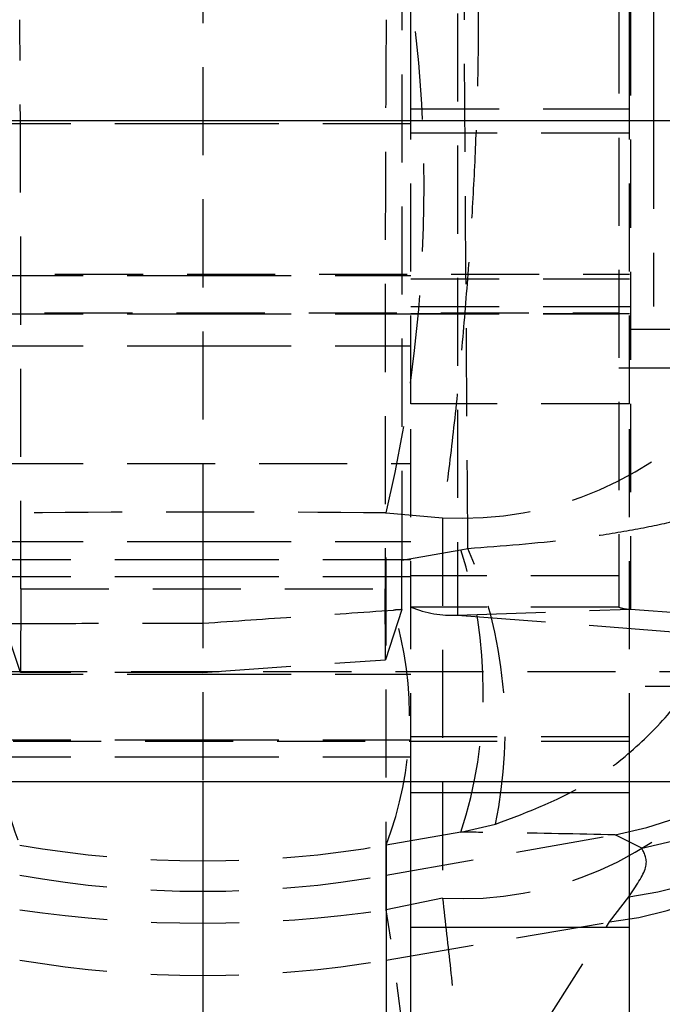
# Model space of a CAD drawing. Extents: x 55 to 332, y 12 to 285.
# Tile 30 of 36: x 315 to 324, y 242 to 256. Entities that reach past the tile are written whole.
import ezdxf

# ---------------------------------------------------------------- set-up
doc = ezdxf.new("R2010")
doc.units = 0
doc.linetypes.add('HIDDEN', pattern=[1.905, 1.27, -0.635])
doc.layers.get('0').update_dxf_attribs({"linetype": 'CONTINUOUS'})

msp = doc.modelspace()

# ---------------------------------------------------------------- linework, layer by layer
at = {"color": 7, "linetype": 'HIDDEN'}
for p, q in [((321.2629, 260.3606), (321.2629, 247.8773)), ((323.5911, 260.4752), (323.5911, 247.9919)), ((323.7591, 260.4465), (323.7591, 247.9632)), ((317.5911, 259.5866), (317.5911, 248.939)), ((320.4581, 259.4829), (320.4581, 248.6686)), ((320.5911, 255.1741), (323.7411, 255.1741)), ((317.5911, 254.9591), (314.5911, 254.9591)), ((320.5911, 254.9591), (317.5911, 254.9591)), ((320.5911, 250.925), (320.5911, 255.0046)), ((323.7411, 250.925), (323.7411, 255.0046)), ((324.0911, 255.0046), (324.0911, 252.3241)), ((323.7411, 254.8241), (320.5911, 254.8241)), ((309.7411, 252.7929), (323.7411, 252.7929)), ((314.5911, 252.7741), (317.5911, 252.7741)), ((317.5911, 252.7741), (320.5911, 252.7741)), ((320.5911, 252.7241), (323.7411, 252.7241)), ((320.5911, 252.3241), (324.0911, 252.3241)), ((309.5911, 252.237), (323.5911, 252.237)), ((314.5911, 252.2183), (317.5911, 252.2183)), ((317.5911, 252.2183), (320.5911, 252.2183)), ((320.5911, 252.2241), (323.7411, 252.2241)), ((320.5911, 252.2183), (323.5911, 252.2183)), ((323.7411, 251.9991), (325.2411, 251.9991)), ((314.5911, 251.7591), (317.5911, 251.7591)), ((317.5911, 251.7591), (320.5911, 251.7591)), ((323.5911, 251.4433), (325.0911, 251.4433)), ((323.7411, 250.925), (320.5911, 250.925)), ((320.5911, 245.4796), (320.5911, 250.925)), ((323.7411, 245.4796), (323.7411, 250.925)), ((314.5911, 250.0616), (320.5911, 250.0616)), ((320.2349, 249.3502), (321.0461, 249.2814)), ((320.2349, 243.6287), (320.2349, 249.3502)), ((321.0461, 249.2814), (321.0476, 243.7977)), ((314.5911, 248.939), (317.5911, 248.939)), ((317.5911, 248.939), (317.5911, 248.6724)), ((317.5911, 248.939), (320.5911, 248.939)), ((321.3113, 248.8164), (321.4126, 248.8391)), ((320.4581, 248.6686), (321.3113, 248.8164)), ((317.5911, 248.6741), (314.5911, 248.6741)), ((317.5911, 248.6734), (314.5911, 248.6734)), ((320.5911, 248.6741), (317.5911, 248.6741)), ((320.5911, 248.6734), (317.5911, 248.6734)), ((317.5911, 248.6724), (317.5911, 245.4796)), ((317.5911, 248.429), (314.5911, 248.429)), ((320.5911, 248.429), (317.5911, 248.429)), ((323.5911, 248.4412), (320.5911, 248.4412)), ((314.9619, 248.2536), (314.9595, 247.0509)), ((314.9619, 248.2536), (320.2203, 248.2536)), ((320.2224, 247.2337), (320.2203, 248.2536)), ((323.5911, 247.9919), (320.5911, 247.9919)), ((320.4579, 247.9571), (320.2224, 247.2337)), ((321.2629, 247.8773), (323.7591, 247.9632)), ((321.2629, 247.8773), (328.4232, 247.3224)), ((323.7591, 247.9632), (330.9193, 247.4084)), ((314.9595, 247.0509), (314.7246, 247.7562)), ((317.5911, 247.0509), (320.2224, 247.2337)), ((310.8411, 247.0655), (324.3411, 247.0655)), ((314.5911, 247.0262), (317.5911, 247.0262)), ((317.5911, 247.0509), (314.9595, 247.0509)), ((317.5911, 247.0262), (320.5911, 247.0262)), ((325.2411, 246.8491), (323.7411, 246.8491)), ((323.7411, 246.0554), (309.7411, 246.0554)), ((317.5911, 246.0741), (314.5911, 246.0741)), ((320.5911, 246.0741), (317.5911, 246.0741)), ((323.7411, 246.1241), (320.5911, 246.1241)), ((317.5911, 245.8298), (314.5911, 245.8298)), ((320.5911, 245.8298), (317.5911, 245.8298)), ((321.3113, 244.7489), (321.808, 244.8628)), ((321.3113, 244.7489), (320.2349, 244.5625)), ((320.2349, 244.1271), (323.5344, 244.7088)), ((323.9195, 244.5157), (323.5344, 244.7088)), ((320.2349, 244.5625), (320.2349, 244.1271)), ((320.2349, 244.1271), (320.2349, 242.9049)), ((321.0476, 243.7977), (320.2349, 243.6287)), ((323.4563, 243.4536), (323.7309, 243.8166)), ((320.2349, 242.9049), (323.4563, 243.4536)), ((321.3619, 240.1718), (323.4563, 243.4536)), ((320.2349, 242.9049), (320.2349, 239.9374))]:
    msp.add_line(p, q, dxfattribs=at)
at = {"color": 7, "linetype": 'CONTINUOUS'}
for p, q in [((320.5911, 255.0046), (320.5911, 257.6276)), ((323.7411, 255.0046), (323.7411, 257.6276)), ((324.0911, 257.3241), (324.0911, 255.0046)), ((324.3411, 255.0046), (310.8411, 255.0046)), ((310.8411, 245.4796), (324.3411, 245.4796)), ((317.5911, 245.4796), (317.5911, 241.4366)), ((320.5911, 245.314), (320.5911, 245.4796)), ((323.7411, 245.314), (323.7411, 245.4796)), ((323.7411, 245.314), (320.5911, 245.314)), ((320.5911, 243.3745), (320.5911, 245.314)), ((323.7411, 243.3745), (323.7411, 245.314)), ((323.7411, 243.3745), (320.5911, 243.3745)), ((320.5911, 231.946), (320.5911, 243.3745)), ((323.7411, 231.946), (323.7411, 243.3745))]:
    msp.add_line(p, q, dxfattribs=at)
at = {"color": 7, "linetype": 'HIDDEN', "flags": 128}
msp.add_lwpolyline([(320.2349, 239.9374), (320.3696, 239.7662), (320.4733, 239.7516), (320.5438, 239.8938), (320.5795, 240.1896), (320.5795, 240.6325), (320.5438, 241.2122), (320.4733, 241.9159), (320.3696, 242.7275), (320.2349, 243.6287)], dxfattribs=at)
at = {"color": 7, "linetype": 'HIDDEN'}
for centre, radius, start, end in [((300.1402, 254.0617), 20.6397, 346.80451, 13.19549), ((320.3364, 253.5754), 5.2139, 1.62503, 77.76714), ((321.3341, 254.2404), 4.9673, 266.67541, 320.24822), ((322.6376, 249.7002), 5.0712, 280.18599, 2.02837), ((322.9849, 249.5365), 5.107, 280.54455, 1.45837), ((315.3402, 246.2276), 6.6102, 348.08452, 23.27104), ((315.0707, 246.7826), 6.5636, 341.94969, 18.05031), ((323.1837, 248.4411), 4.6568, 276.74787, 358.01733), ((321.1869, 249.4579), 1.5825, 247.8828, 272.75219), ((323.7401, 248.3584), 0.3956, 247.88246, 272.75221), ((315.3365, 246.4107), 5.2355, 339.32743, 17.08907), ((322.9778, 248.0161), 4.5875, 275.98689, 358.22269), ((319.4748, 246.3494), 4.8673, 163.19788, 201.539), ((321.3351, 248.7583), 4.9689, 266.68213, 320.22932), ((320.8836, 244.7341), 4.5873, 275.98563, 358.20751), ((317.5911, 259.1231), 15.2273, 260.0015, 279.9985), ((317.5911, 258.4342), 15.7527, 260.33827, 279.66173)]:
    msp.add_arc(centre, radius, start, end, dxfattribs=at)
for centre, major_axis, ratio, start_param, end_param in [((314.9379, 250.9263), (-0.0005, 6.09), 0.0043627, 4.2580549, 5.8528753), ((320.2444, 250.9263), (0.0005, 6.09), 0.0043627, 0.43031, 2.0251304), ((317.5911, 248.5737), (15.225, 0), 0.0517878, 1.3962634, 1.7453293), ((320.4402, 248.7178), (-0.0002, 4.1204), 0.004362, 4.5267023, 4.7004406), ((312.7224, 247.3809), (39.0242, 2.6398), 0.0013772, 1.3711579, 1.3742159), ((317.5911, 259.362), (15.225, 0), 0.9870493, 4.5378561, 4.8869219), ((317.5911, 256.1263), (15.225, 0), 0.8335224, 4.5378561, 4.8869219)]:
    msp.add_ellipse(centre, major_axis=major_axis, ratio=ratio, start_param=start_param, end_param=end_param, dxfattribs=at)
for points, knots in [([(321.4126, 248.8391), (321.3997, 250.5907), (321.374, 254.0879), (321.354, 257.5852), (321.3439, 259.331)], [0, 0, 0, 0, 0.5008309, 1, 1, 1, 1]), ([(321.4412, 258.6709), (321.464, 258.4944), (321.5097, 258.1414), (321.5489, 257.4294), (321.565, 256.6054), (321.557, 255.684), (321.5251, 254.6826), (321.4704, 253.6196), (321.3928, 252.5148), (321.2946, 251.4002), (321.1791, 250.3054), (321.0904, 249.6228), (321.0461, 249.2814)], [0, 0, 0, 0, 0.101434, 0.2028654, 0.3022121, 0.401556, 0.5000797, 0.5986013, 0.6992984, 0.7999952, 0.8999969, 1, 1, 1, 1]), ([(321.4126, 248.8391), (321.9092, 248.8767), (322.6828, 248.9352), (323.5908, 249.0682), (324.2325, 249.1905), (324.7696, 249.3304), (325.109, 249.4539), (325.4173, 249.6056), (325.5379, 249.7095), (325.5768, 249.7892), (325.5772, 249.7901)], [0, 0, 0, 0, 0.2292709, 0.3571789, 0.4850985, 0.6169826, 0.7488775, 0.8051248, 0.9977989, 1, 1, 1, 1]), ([(321.808, 244.8628), (322.2902, 245.0439), (323.0415, 245.3262), (323.8954, 246.002), (324.4867, 246.6313), (324.9653, 247.3594), (325.2526, 248.0075), (325.4964, 248.8079), (325.5726, 249.3598), (325.5772, 249.7853), (325.5772, 249.7901)], [0, 0, 0, 0, 0.22928243, 0.35719, 0.48510938, 0.61701914, 0.74893941, 0.80512789, 0.99779834, 1, 1, 1, 1]), ([(317.5911, 247.7602), (318.0502, 247.7923), (318.9731, 247.8566), (319.8834, 247.9183), (320.3409, 247.9492)], [0, 0, 0, 0, 0.4973984, 1, 1, 1, 1]), ([(314.8152, 247.7564), (315.2714, 247.7575), (316.1889, 247.7598), (317.1219, 247.7601), (317.5911, 247.7602)], [0, 0, 0, 0, 0.4971448, 1, 1, 1, 1]), ([(323.5344, 244.7088), (322.9918, 244.7204), (322.2629, 244.7359), (321.505, 244.7463), (321.3113, 244.7489)], [0, 0, 0, 0, 0.7444506, 1, 1, 1, 1]), ([(323.7309, 243.8166), (323.8362, 243.9683), (324.0502, 244.2766), (323.9635, 244.4352), (323.9195, 244.5157)], [0, 0, 0, 0, 0.49224921, 1, 1, 1, 1]), ([(321.0476, 243.7977), (321.0865, 243.4485), (321.1656, 242.7393), (321.2606, 241.8464), (321.3361, 241.1009), (321.3893, 240.529), (321.4203, 240.1282), (321.426, 239.9332), (321.4087, 239.9274), (321.3777, 240.0896), (321.3619, 240.1718)], [0, 0, 0, 0, 0.1258333, 0.2555651, 0.3756154, 0.4990384, 0.6239694, 0.7526883, 0.8746112, 1, 1, 1, 1])]:
    msp.add_open_spline(points, degree=3, knots=knots, dxfattribs=at)

doc.saveas('drawing.dxf')
